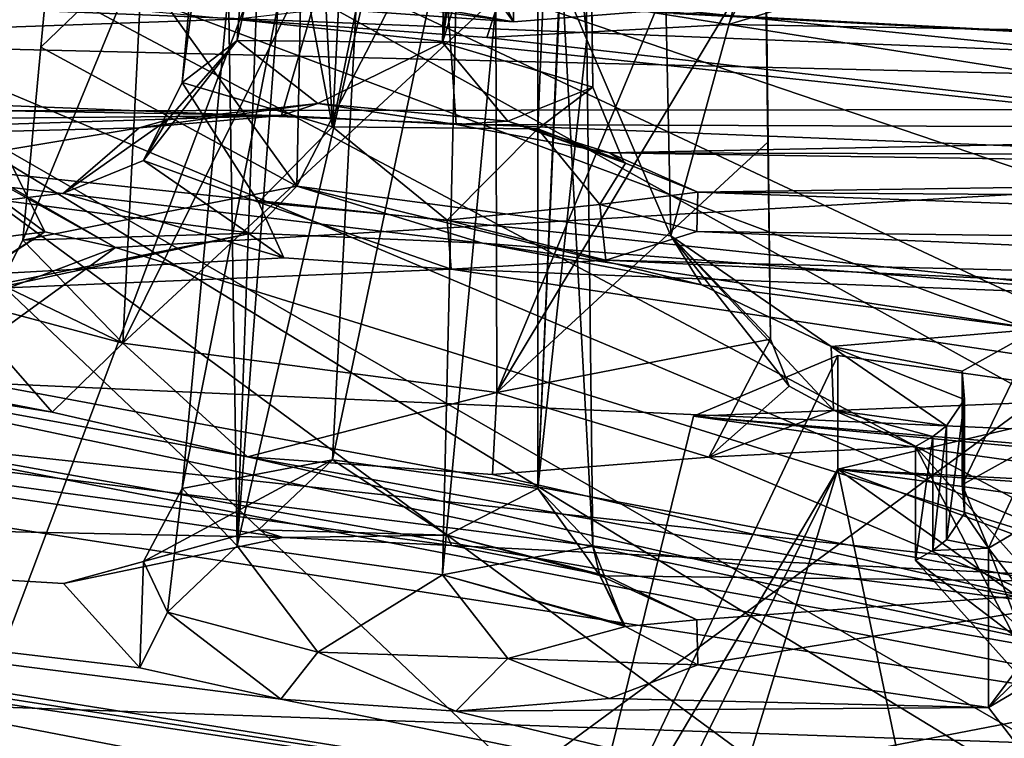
# Model space of a CAD drawing. Header units: metres. Extents: x -204 to 106, y -88 to 116.
# Tile 223 of 256: x -137.31 to -133.1, y -18.33 to -15.26. Entities that reach past the tile are written whole.
import ezdxf

# ---------------------------------------------------------------- set-up
doc = ezdxf.new("R2010")
doc.units = ezdxf.units.M
doc.layers.add('solid_20472013_1', color=7, linetype='CONTINUOUS')

msp = doc.modelspace()

# ---------------------------------------------------------------- linework, layer by layer
at = {"layer": 'solid_20472013_1'}
for points in [[(-150, -9.606652, 273.363556), (-150, -19.59392, 275.577667), (-137.175049, -19.971962, 274.100586)], [(-150, -9.606652, 273.363556), (-137.175049, -19.971962, 274.100586), (-125.047997, -11.055369, 267.55307)], [(-125.047997, -11.055369, 267.55307), (-137.175049, -19.971962, 274.100586), (-125.06485, -21.074018, 269.749176)], [(-136.054749, -11.073098, 221.538422), (-136.382751, -15.344858, 222.734741), (-136.617508, -15.524954, 221.873154)], [(-136.419586, -13.369011, 221.390274), (-136.054749, -11.073098, 221.538422), (-136.617508, -15.524954, 221.873154)], [(-135.4021, -11.069243, 221.72905), (-135.504623, -15.354363, 222.979645), (-136.382751, -15.344858, 222.734741)], [(-135.4021, -11.069243, 221.72905), (-136.382751, -15.344858, 222.734741), (-136.054749, -11.073098, 221.538422)], [(-135.092926, -11.126904, 221.563507), (-135.504623, -15.354363, 222.979645), (-135.4021, -11.069243, 221.72905)], [(-135.092926, -11.126904, 221.563507), (-134.914322, -11.206886, 221.266876), (-135.504623, -15.354363, 222.979645)], [(-136.419586, -13.369011, 221.390274), (-135.974411, -15.713526, 221.256088), (-136.221359, -11.209606, 220.906616)], [(-136.221359, -11.209606, 220.906616), (-135.974411, -15.713526, 221.256088), (-135.754044, -11.344598, 220.449493)], [(-134.887909, -13.377178, 221.815292), (-135.504623, -15.354363, 222.979645), (-134.914322, -11.206886, 221.266876)], [(-134.915405, -11.287175, 220.9207), (-135.096161, -15.723028, 221.501053), (-134.861526, -15.543966, 222.362808)], [(-135.095871, -11.345721, 220.620163), (-135.096161, -15.723028, 221.501053), (-134.915405, -11.287175, 220.9207)], [(-134.887909, -13.377178, 221.815292), (-134.915405, -11.287175, 220.9207), (-134.861526, -15.543966, 222.362808)], [(-135.754044, -11.344598, 220.449493), (-135.974411, -15.713526, 221.256088), (-135.095871, -11.345721, 220.620163)], [(-135.095871, -11.345721, 220.620163), (-135.974411, -15.713526, 221.256088), (-135.096161, -15.723028, 221.501053)], [(-133.430191, -12.567386, 214.175125), (-117.288551, -15.281728, 211.410995), (-116.628708, -15.967309, 209.47496)], [(-133.390976, -12.900486, 212.936584), (-133.430191, -12.567386, 214.175125), (-116.628708, -15.967309, 209.47496)], [(-133.430191, -12.567386, 214.175125), (-116.377174, -15.059706, 212.784683), (-117.288551, -15.281728, 211.410995)], [(-135.754044, -12.900531, 214.208984), (-135.974426, -17.136744, 215.547882), (-136.617508, -17.259935, 214.91452)], [(-136.419586, -15.129651, 214.328735), (-135.754044, -12.900531, 214.208984), (-136.617508, -17.259935, 214.91452)], [(-135.095871, -12.981647, 214.058823), (-135.974426, -17.136744, 215.547882), (-135.754044, -12.900531, 214.208984)], [(-135.594452, -12.924878, 233.812698), (-135.594879, -13.606384, 233.983032), (-129.813614, -15.723935, 225.490005)], [(-129.81366, -15.382665, 225.405029), (-135.594452, -12.924878, 233.812698), (-129.813614, -15.723935, 225.490005)], [(-129.81366, -15.382665, 225.405029), (-129.813614, -15.041448, 225.319839), (-135.594452, -12.924878, 233.812698)], [(-122.411354, -15.311388, 208.51535), (-133.390976, -12.900486, 212.936584), (-116.628708, -15.967309, 209.47496)], [(-122.411354, -15.311388, 208.51535), (-124.491455, -14.826192, 209.212402), (-133.390976, -12.900486, 212.936584)], [(-136.419586, -15.129651, 214.328735), (-136.382736, -17.505413, 214.069229), (-136.221359, -12.995946, 213.741989)], [(-136.221359, -12.995946, 213.741989), (-136.382736, -17.505413, 214.069229), (-136.054749, -13.172029, 213.120056)], [(-135.095871, -12.981647, 214.058823), (-135.096298, -17.26009, 215.336182), (-135.974426, -17.136744, 215.547882)], [(-134.915405, -13.071048, 213.765976), (-135.096298, -17.26009, 215.336182), (-135.095871, -12.981647, 214.058823)], [(-134.915405, -13.071048, 213.765976), (-134.914322, -13.162678, 213.422623), (-135.096298, -17.26009, 215.336182)], [(-133.448074, -14.333747, 215.340652), (-126.823799, -15.635008, 212.753235), (-126.823799, -13.075562, 223.0186)], [(-129.696777, -17.030798, 200.370514), (-137.234146, -14.469007, 206.548141), (-134.066284, -13.141555, 211.872223)], [(-136.054749, -13.172029, 213.120056), (-136.382736, -17.505413, 214.069229), (-135.4021, -13.258124, 212.949936)], [(-134.887909, -15.336394, 213.957306), (-135.096298, -17.26009, 215.336182), (-134.914322, -13.162678, 213.422623)], [(-134.887909, -15.336394, 213.957306), (-134.914322, -13.162678, 213.422623), (-135.092926, -13.231318, 213.123169)], [(-134.066284, -13.141555, 211.872223), (-122.473778, -18.115486, 199.86795), (-122.65712, -18.889112, 197.652359)], [(-129.696777, -17.030798, 200.370514), (-134.066284, -13.141555, 211.872223), (-122.65712, -18.889112, 197.652359)], [(-125.928673, -15.668511, 205.836151), (-122.473778, -18.115486, 199.86795), (-134.066284, -13.141555, 211.872223)], [(-125.928673, -15.668511, 205.836151), (-134.066284, -13.141555, 211.872223), (-126.171852, -15.016415, 207.878662)], [(-135.4021, -13.258124, 212.949936), (-136.382736, -17.505413, 214.069229), (-135.504471, -17.628777, 213.857513)], [(-135.092926, -13.231318, 213.123169), (-135.504471, -17.628777, 213.857513), (-134.861526, -17.506601, 214.491104)], [(-135.4021, -13.258124, 212.949936), (-135.504471, -17.628777, 213.857513), (-135.092926, -13.231318, 213.123169)], [(-134.887909, -15.336394, 213.957306), (-135.092926, -13.231318, 213.123169), (-134.861526, -17.506601, 214.491104)], [(-136.419586, -13.369011, 221.390274), (-136.617508, -15.524954, 221.873154), (-135.974411, -15.713526, 221.256088)], [(-134.887909, -13.377178, 221.815292), (-134.861526, -15.543966, 222.362808), (-135.504623, -15.354363, 222.979645)], [(-136.093323, -13.472302, 212.004425), (-135.20015, -15.2659, 212.183685), (-136.244614, -15.191215, 212.217529)], [(-136.093323, -13.472302, 212.004425), (-135.181442, -13.536297, 211.978882), (-135.20015, -15.2659, 212.183685)], [(-135.181442, -13.536297, 211.978882), (-134.27977, -15.192291, 212.677551), (-135.20015, -15.2659, 212.183685)], [(-139.901764, -15.155001, 224.959579), (-139.362778, -15.291788, 224.448837), (-135.594879, -13.606384, 233.983032)], [(-139.393021, -15.611386, 223.026031), (-136.193085, -15.66609, 223.525513), (-135.594879, -13.606384, 233.983032)], [(-139.174454, -15.460096, 223.735764), (-139.393021, -15.611386, 223.026031), (-135.594879, -13.606384, 233.983032)], [(-139.174454, -15.460096, 223.735764), (-135.594879, -13.606384, 233.983032), (-139.362778, -15.291788, 224.448837)], [(-136.193085, -15.66609, 223.525513), (-135.445999, -15.704051, 223.563156), (-135.594879, -13.606384, 233.983032)], [(-135.445999, -15.704051, 223.563156), (-129.813614, -15.723935, 225.490005), (-135.594879, -13.606384, 233.983032)], [(-136.093964, -14.334008, 215.457382), (-137.145752, -14.554226, 214.385788), (-136.127533, -15.96805, 215.989258)], [(-135.30249, -14.371494, 215.502274), (-136.093964, -14.334008, 215.457382), (-136.127533, -15.96805, 215.989258)], [(-133.448074, -14.333747, 215.340652), (-133.136108, -14.88241, 213.360352), (-126.823799, -15.635008, 212.753235)], [(-135.30249, -14.371494, 215.502274), (-136.127533, -15.96805, 215.989258), (-134.528336, -16.179264, 215.599945)], [(-134.563217, -14.51492, 215.138535), (-135.30249, -14.371494, 215.502274), (-134.528336, -16.179264, 215.599945)], [(-131.762726, -17.040655, 199.759872), (-137.841339, -14.765288, 205.45726), (-137.234146, -14.469007, 206.548141)], [(-129.696777, -17.030798, 200.370514), (-131.762726, -17.040655, 199.759872), (-137.234146, -14.469007, 206.548141)], [(-134.128098, -14.724634, 214.455185), (-134.563217, -14.51492, 215.138535), (-134.528336, -16.179264, 215.599945)], [(-137.221939, -15.374331, 214.611313), (-136.127533, -15.96805, 215.989258), (-137.145752, -14.554226, 214.385788)], [(-137.221939, -15.374331, 214.611313), (-137.145752, -14.554226, 214.385788), (-136.785294, -14.953348, 212.972092)], [(-137.926178, -19.377832, 271.020966), (-149.883606, -14.585175, 271.453369), (-136.287064, -15.031153, 269.664642)], [(-136.395477, -15.253431, 219.957642), (-141.820007, -15.445498, 218.157745), (-142.442673, -14.688193, 221.195114)], [(-134.128098, -14.724634, 214.455185), (-134.528336, -16.179264, 215.599945), (-134.101166, -16.621197, 214.060379)], [(-134.128098, -14.724634, 214.455185), (-134.101166, -16.621197, 214.060379), (-134.111404, -15.778392, 213.853073)], [(-134.128098, -14.724634, 214.455185), (-134.111404, -15.778392, 213.853073), (-134.121582, -14.940677, 213.647018)], [(-132.356476, -17.676289, 197.783997), (-138.971725, -14.889307, 204.862366), (-137.841339, -14.765288, 205.45726)], [(-132.356476, -17.676289, 197.783997), (-137.841339, -14.765288, 205.45726), (-131.762726, -17.040655, 199.759872)], [(-138.971725, -14.889307, 204.862366), (-131.470459, -20.416451, 190.816742), (-132.449478, -21.070047, 189.008987)], [(-137.994186, -18.585415, 194.134995), (-138.971725, -14.889307, 204.862366), (-132.449478, -21.070047, 189.008987)], [(-138.971725, -14.889307, 204.862366), (-129.8508, -20.447798, 191.171524), (-131.470459, -20.416451, 190.816742)], [(-138.971725, -14.889307, 204.862366), (-128.450104, -20.948263, 190.368835), (-129.8508, -20.447798, 191.171524)], [(-132.356476, -17.676289, 197.783997), (-128.450104, -20.948263, 190.368835), (-138.971725, -14.889307, 204.862366)], [(-133.136108, -14.88241, 213.360352), (-134.517151, -15.229184, 211.730804), (-126.823799, -15.635008, 212.753235)], [(-134.121582, -14.940677, 213.647018), (-134.111404, -15.778392, 213.853073), (-135.2715, -16.850227, 212.908875)], [(-134.544586, -15.101277, 212.944702), (-134.121582, -14.940677, 213.647018), (-135.2715, -16.850227, 212.908875)], [(-136.785294, -14.953348, 212.972092), (-136.870773, -16.639193, 213.297501), (-137.298569, -16.199095, 214.838104)], [(-137.221939, -15.374331, 214.611313), (-136.785294, -14.953348, 212.972092), (-137.298569, -16.199095, 214.838104)], [(-136.785294, -14.953348, 212.972092), (-136.110565, -15.10383, 212.56575), (-136.870773, -16.639193, 213.297501)], [(-137.926178, -19.377832, 271.020966), (-136.287064, -15.031153, 269.664642), (-126.512871, -20.441029, 266.948547)], [(-137.076569, -15.002307, 212.731232), (-135.20015, -15.2659, 212.183685), (-136.110565, -15.10383, 212.56575)], [(-137.076569, -15.002307, 212.731232), (-136.244614, -15.191215, 212.217529), (-135.20015, -15.2659, 212.183685)], [(-123.648209, -16.323189, 264.482574), (-136.287064, -15.031153, 269.664642), (-130.018646, -15.177429, 267.571442)], [(-126.512871, -20.441029, 266.948547), (-136.287064, -15.031153, 269.664642), (-123.648209, -16.323189, 264.482574)], [(-135.246155, -15.123513, 220.225098), (-134.147034, -15.00472, 221.05864), (-134.281113, -15.276546, 220.424591)], [(-134.147034, -15.00472, 221.05864), (-133.668518, -15.091166, 221.390594), (-134.281113, -15.276546, 220.424591)], [(-136.67337, -15.110684, 211.665192), (-138.282883, -15.175501, 211.118439), (-126.823799, -15.635008, 212.753235)], [(-136.110565, -15.10383, 212.56575), (-135.276855, -15.161317, 212.546524), (-136.870773, -16.639193, 213.297501)], [(-134.517151, -15.229184, 211.730804), (-136.67337, -15.110684, 211.665192), (-126.823799, -15.635008, 212.753235)], [(-135.20015, -15.2659, 212.183685), (-135.276855, -15.161317, 212.546524), (-136.110565, -15.10383, 212.56575)], [(-135.276855, -15.161317, 212.546524), (-134.544586, -15.101277, 212.944702), (-135.2715, -16.850227, 212.908875)], [(-134.281113, -15.276546, 220.424591), (-133.668518, -15.091166, 221.390594), (-127.753418, -15.393888, 222.345612)], [(-133.668518, -15.091166, 221.390594), (-127.639908, -15.083036, 223.776321), (-127.753418, -15.393888, 222.345612)], [(-136.419586, -15.129651, 214.328735), (-136.617508, -17.259935, 214.91452), (-136.382736, -17.505413, 214.069229)], [(-135.246155, -15.123513, 220.225098), (-135.31427, -15.332711, 219.904297), (-136.395477, -15.253431, 219.957642)], [(-135.246155, -15.123513, 220.225098), (-134.281113, -15.276546, 220.424591), (-135.31427, -15.332711, 219.904297)], [(-138.282883, -15.175501, 211.118439), (-138.920853, -15.345858, 210.400696), (-126.823799, -15.635008, 212.753235)], [(-135.276855, -15.161317, 212.546524), (-135.2715, -16.850227, 212.908875), (-136.870773, -16.639193, 213.297501)], [(-135.20015, -15.2659, 212.183685), (-134.27977, -15.192291, 212.677551), (-135.276855, -15.161317, 212.546524)], [(-136.395477, -15.253431, 219.957642), (-130.269043, -15.907794, 219.141769), (-141.820007, -15.445498, 218.157745)], [(-136.395477, -15.253431, 219.957642), (-135.31427, -15.332711, 219.904297), (-130.269043, -15.907794, 219.141769)], [(-135.31427, -15.332711, 219.904297), (-134.281113, -15.276546, 220.424591), (-130.269043, -15.907794, 219.141769)], [(-134.281113, -15.276546, 220.424591), (-127.753418, -15.393888, 222.345612), (-130.269043, -15.907794, 219.141769)], [(-138.920853, -15.345858, 210.400696), (-137.950317, -15.646304, 209.517197), (-126.823799, -15.635008, 212.753235)], [(-136.382751, -15.344858, 222.734741), (-136.783173, -15.858358, 221.910538), (-136.617508, -15.524954, 221.873154)], [(-136.382751, -15.344858, 222.734741), (-136.679794, -15.684114, 222.697861), (-136.783173, -15.858358, 221.910538)], [(-136.382751, -15.344858, 222.734741), (-136.037308, -15.613861, 223.196106), (-136.679794, -15.684114, 222.697861)], [(-136.382751, -15.344858, 222.734741), (-135.504623, -15.354363, 222.979645), (-136.037308, -15.613861, 223.196106)], [(-135.504623, -15.354363, 222.979645), (-135.224854, -15.690344, 223.110046), (-136.037308, -15.613861, 223.196106)], [(-135.504623, -15.354363, 222.979645), (-134.861526, -15.543966, 222.362808), (-135.224854, -15.690344, 223.110046)], [(-134.887909, -15.336394, 213.957306), (-134.861526, -17.506601, 214.491104), (-135.096298, -17.26009, 215.336182)], [(-137.221939, -15.374331, 214.611313), (-137.298569, -16.199095, 214.838104), (-136.127533, -15.96805, 215.989258)], [(-130.269043, -15.907794, 219.141769), (-132.499786, -16.431099, 216.315445), (-141.820007, -15.445498, 218.157745)], [(-135.332733, -16.211647, 216.38031), (-141.820007, -15.445498, 218.157745), (-132.499786, -16.431099, 216.315445)], [(-136.320877, -16.168865, 216.309433), (-137.602585, -16.443001, 214.98288), (-141.820007, -15.445498, 218.157745)], [(-135.332733, -16.211647, 216.38031), (-136.320877, -16.168865, 216.309433), (-141.820007, -15.445498, 218.157745)], [(-136.290588, -16.035509, 221.288498), (-136.617508, -15.524954, 221.873154), (-136.783173, -15.858358, 221.910538)], [(-135.974411, -15.713526, 221.256088), (-136.617508, -15.524954, 221.873154), (-136.290588, -16.035509, 221.288498)], [(-134.861526, -15.543966, 222.362808), (-134.729752, -15.862491, 222.478622), (-135.224854, -15.690344, 223.110046)], [(-135.096161, -15.723028, 221.501053), (-134.729752, -15.862491, 222.478622), (-134.861526, -15.543966, 222.362808)], [(-139.393021, -15.611386, 223.026031), (-139.955139, -15.70159, 222.526993), (-136.193085, -15.66609, 223.525513)], [(-136.037308, -15.613861, 223.196106), (-136.193085, -15.66609, 223.525513), (-136.801575, -15.717925, 223.139587)], [(-136.037308, -15.613861, 223.196106), (-136.801575, -15.717925, 223.139587), (-136.679794, -15.684114, 222.697861)], [(-136.037308, -15.613861, 223.196106), (-135.445999, -15.704051, 223.563156), (-136.193085, -15.66609, 223.525513)], [(-135.224854, -15.690344, 223.110046), (-135.445999, -15.704051, 223.563156), (-136.037308, -15.613861, 223.196106)], [(-137.950317, -15.646304, 209.517197), (-136.90332, -16.229149, 207.72023), (-126.823799, -15.635008, 212.753235)], [(-137.872406, -15.671425, 209.019958), (-136.90332, -16.229149, 207.72023), (-137.950317, -15.646304, 209.517197)], [(-136.90332, -16.229149, 207.72023), (-131.414124, -17.940989, 203.504456), (-126.823799, -15.635008, 212.753235)], [(-136.801575, -15.717925, 223.139587), (-136.193085, -15.66609, 223.525513), (-142.719849, -15.871741, 221.371918)], [(-139.955139, -15.70159, 222.526993), (-142.719849, -15.871741, 221.371918), (-136.193085, -15.66609, 223.525513)], [(-137.435501, -15.701159, 207.920441), (-137.979996, -16.261869, 205.973297), (-137.204285, -16.162313, 207.492401)], [(-137.872406, -15.671425, 209.019958), (-137.204285, -16.162313, 207.492401), (-136.90332, -16.229149, 207.72023)], [(-137.435501, -15.701159, 207.920441), (-137.204285, -16.162313, 207.492401), (-137.872406, -15.671425, 209.019958)], [(-136.679794, -15.684114, 222.697861), (-136.801575, -15.717925, 223.139587), (-137.125427, -15.997365, 221.850677)], [(-136.679794, -15.684114, 222.697861), (-137.125427, -15.997365, 221.850677), (-136.783173, -15.858358, 221.910538)], [(-135.224854, -15.690344, 223.110046), (-134.790222, -15.824539, 223.221481), (-135.445999, -15.704051, 223.563156)], [(-135.445999, -15.704051, 223.563156), (-134.790222, -15.824539, 223.221481), (-129.813614, -15.723935, 225.490005)], [(-134.722473, -15.869596, 222.482391), (-134.790222, -15.824539, 223.221481), (-135.224854, -15.690344, 223.110046)], [(-134.729752, -15.862491, 222.478622), (-134.722473, -15.869596, 222.482391), (-135.224854, -15.690344, 223.110046)], [(-136.801575, -15.717925, 223.139587), (-142.719849, -15.871741, 221.371918), (-142.119995, -16.601276, 218.445908)], [(-137.125427, -15.997365, 221.850677), (-136.801575, -15.717925, 223.139587), (-142.119995, -16.601276, 218.445908)], [(-135.974411, -15.713526, 221.256088), (-136.290588, -16.035509, 221.288498), (-135.483963, -16.113457, 221.192337)], [(-135.096161, -15.723028, 221.501053), (-135.974411, -15.713526, 221.256088), (-135.483963, -16.113457, 221.192337)], [(-135.096161, -15.723028, 221.501053), (-135.483963, -16.113457, 221.192337), (-134.83136, -16.045614, 221.685135)], [(-135.096161, -15.723028, 221.501053), (-134.722473, -15.869596, 222.482391), (-134.729752, -15.862491, 222.478622)], [(-135.096161, -15.723028, 221.501053), (-134.83136, -16.045614, 221.685135), (-134.722473, -15.869596, 222.482391)], [(-134.790222, -15.824539, 223.221481), (-129.489868, -15.839938, 225.096619), (-129.813614, -15.723935, 225.490005)], [(-134.111404, -15.778392, 213.853073), (-134.101166, -16.621197, 214.060379), (-135.2715, -16.850227, 212.908875)], [(-134.790222, -15.824539, 223.221481), (-128.974762, -15.913692, 224.989548), (-129.489868, -15.839938, 225.096619)], [(-134.790222, -15.824539, 223.221481), (-134.412247, -15.992792, 222.598785), (-128.974762, -15.913692, 224.989548)], [(-134.722473, -15.869596, 222.482391), (-134.412247, -15.992792, 222.598785), (-134.790222, -15.824539, 223.221481)], [(-136.783173, -15.858358, 221.910538), (-137.125427, -15.997365, 221.850677), (-136.182358, -16.27429, 220.90892)], [(-136.290588, -16.035509, 221.288498), (-136.783173, -15.858358, 221.910538), (-136.182358, -16.27429, 220.90892)], [(-134.83136, -16.045614, 221.685135), (-134.412247, -15.992792, 222.598785), (-134.722473, -15.869596, 222.482391)], [(-134.412247, -15.992792, 222.598785), (-128.050858, -16.040594, 224.840622), (-128.974762, -15.913692, 224.989548)], [(-136.182358, -16.27429, 220.90892), (-137.125427, -15.997365, 221.850677), (-142.119995, -16.601276, 218.445908)], [(-136.127533, -15.96805, 215.989258), (-137.298569, -16.199095, 214.838104), (-136.320877, -16.168865, 216.309433)], [(-136.127533, -15.96805, 215.989258), (-136.320877, -16.168865, 216.309433), (-135.332733, -16.211647, 216.38031)], [(-136.127533, -15.96805, 215.989258), (-135.332733, -16.211647, 216.38031), (-134.396576, -16.389755, 215.933701)], [(-134.528336, -16.179264, 215.599945), (-136.127533, -15.96805, 215.989258), (-134.396576, -16.389755, 215.933701)], [(-134.83136, -16.045614, 221.685135), (-134.417419, -16.1616, 221.869461), (-134.412247, -15.992792, 222.598785)], [(-134.417419, -16.1616, 221.869461), (-127.37751, -16.249561, 224.217041), (-134.412247, -15.992792, 222.598785)], [(-134.412247, -15.992792, 222.598785), (-127.37751, -16.249561, 224.217041), (-128.050858, -16.040594, 224.840622)], [(-136.290588, -16.035509, 221.288498), (-136.182358, -16.27429, 220.90892), (-135.467865, -16.32309, 220.889771)], [(-136.290588, -16.035509, 221.288498), (-135.467865, -16.32309, 220.889771), (-135.483963, -16.113457, 221.192337)], [(-135.483963, -16.113457, 221.192337), (-134.806229, -16.283281, 221.239502), (-134.83136, -16.045614, 221.685135)], [(-134.83136, -16.045614, 221.685135), (-134.806229, -16.283281, 221.239502), (-134.417419, -16.1616, 221.869461)], [(-135.483963, -16.113457, 221.192337), (-135.467865, -16.32309, 220.889771), (-134.806229, -16.283281, 221.239502)], [(-137.979996, -16.261869, 205.973297), (-137.875076, -16.586054, 205.945999), (-137.204285, -16.162313, 207.492401)], [(-137.875076, -16.586054, 205.945999), (-137.869461, -16.594769, 205.942383), (-137.204285, -16.162313, 207.492401)], [(-137.204285, -16.162313, 207.492401), (-137.869461, -16.594769, 205.942383), (-136.90332, -16.229149, 207.72023)], [(-134.417419, -16.1616, 221.869461), (-134.806229, -16.283281, 221.239502), (-127.177551, -16.470173, 223.327423)], [(-134.417419, -16.1616, 221.869461), (-127.177551, -16.470173, 223.327423), (-127.37751, -16.249561, 224.217041)], [(-137.397736, -16.385963, 214.912079), (-137.602585, -16.443001, 214.98288), (-136.320877, -16.168865, 216.309433)], [(-137.298569, -16.199095, 214.838104), (-137.397736, -16.385963, 214.912079), (-136.320877, -16.168865, 216.309433)], [(-136.870773, -16.639193, 213.297501), (-137.397736, -16.385963, 214.912079), (-137.298569, -16.199095, 214.838104)], [(-134.528336, -16.179264, 215.599945), (-134.396576, -16.389755, 215.933701), (-133.842773, -16.653452, 215.077469)], [(-134.528336, -16.179264, 215.599945), (-133.842773, -16.653452, 215.077469), (-133.832321, -16.925224, 214.061935)], [(-134.022308, -16.822208, 214.088715), (-134.528336, -16.179264, 215.599945), (-133.832321, -16.925224, 214.061935)], [(-134.022308, -16.822208, 214.088715), (-134.101166, -16.621197, 214.060379), (-134.528336, -16.179264, 215.599945)], [(-137.869461, -16.594769, 205.942383), (-137.65477, -16.775826, 205.766266), (-136.90332, -16.229149, 207.72023)], [(-136.90332, -16.229149, 207.72023), (-137.65477, -16.775826, 205.766266), (-131.414124, -17.940989, 203.504456)], [(-135.332733, -16.211647, 216.38031), (-132.499786, -16.431099, 216.315445), (-132.959579, -16.578503, 215.61171)], [(-134.396576, -16.389755, 215.933701), (-135.332733, -16.211647, 216.38031), (-132.959579, -16.578503, 215.61171)], [(-135.467865, -16.32309, 220.889771), (-136.182358, -16.27429, 220.90892), (-142.119995, -16.601276, 218.445908)], [(-134.806229, -16.283281, 221.239502), (-135.467865, -16.32309, 220.889771), (-127.516693, -16.629948, 222.463867)], [(-134.806229, -16.283281, 221.239502), (-127.516693, -16.629948, 222.463867), (-127.177551, -16.470173, 223.327423)], [(-135.467865, -16.32309, 220.889771), (-142.119995, -16.601276, 218.445908), (-130.027664, -17.140316, 219.265244)], [(-135.467865, -16.32309, 220.889771), (-130.027664, -17.140316, 219.265244), (-127.516693, -16.629948, 222.463867)], [(-136.870773, -16.639193, 213.297501), (-137.602585, -16.443001, 214.98288), (-137.397736, -16.385963, 214.912079)], [(-133.842773, -16.653452, 215.077469), (-134.396576, -16.389755, 215.933701), (-132.959579, -16.578503, 215.61171)], [(-137.173355, -16.933514, 213.241302), (-138.924271, -16.652103, 213.947937), (-139.731201, -16.437916, 214.612976)], [(-137.173355, -16.933514, 213.241302), (-139.731201, -16.437916, 214.612976), (-137.602585, -16.443001, 214.98288)], [(-136.870773, -16.639193, 213.297501), (-137.173355, -16.933514, 213.241302), (-137.602585, -16.443001, 214.98288)], [(-133.842773, -16.653452, 215.077469), (-132.959579, -16.578503, 215.61171), (-133.282303, -16.758284, 214.837662)], [(-133.282303, -17.244831, 214.958969), (-133.282303, -16.758284, 214.837662), (-132.959579, -16.578503, 215.61171)], [(-133.282303, -17.244831, 214.958969), (-132.959579, -16.578503, 215.61171), (-132.958893, -17.0648, 215.734344)], [(-136.185852, -17.468956, 216.116577), (-142.119995, -16.601276, 218.445908), (-142.719849, -17.330811, 215.519897)], [(-142.119995, -16.601276, 218.445908), (-132.262924, -17.66305, 216.432846), (-130.027664, -17.140316, 219.265244)], [(-135.465378, -17.503267, 216.157013), (-132.262924, -17.66305, 216.432846), (-142.119995, -16.601276, 218.445908)], [(-136.185852, -17.468956, 216.116577), (-135.465378, -17.503267, 216.157013), (-142.119995, -16.601276, 218.445908)], [(-135.2715, -16.850227, 212.908875), (-134.101166, -16.621197, 214.060379), (-134.365692, -17.126459, 213.180573)], [(-134.022308, -16.822208, 214.088715), (-134.365692, -17.126459, 213.180573), (-134.101166, -16.621197, 214.060379)], [(-138.603729, -16.932924, 212.968475), (-138.924271, -16.652103, 213.947937), (-132.105804, -18.090336, 210.364487)], [(-136.33844, -17.124222, 212.721359), (-132.105804, -18.090336, 210.364487), (-138.924271, -16.652103, 213.947937)], [(-137.173355, -16.933514, 213.241302), (-136.33844, -17.124222, 212.721359), (-138.924271, -16.652103, 213.947937)], [(-136.870773, -16.639193, 213.297501), (-136.33844, -17.124222, 212.721359), (-137.173355, -16.933514, 213.241302)], [(-136.870773, -16.639193, 213.297501), (-135.2715, -16.850227, 212.908875), (-136.33844, -17.124222, 212.721359)], [(-133.842773, -16.653452, 215.077469), (-133.272079, -16.878746, 214.389023), (-133.34938, -16.992285, 213.945297)], [(-133.832321, -16.925224, 214.061935), (-133.842773, -16.653452, 215.077469), (-133.34938, -16.992285, 213.945297)], [(-133.842773, -16.653452, 215.077469), (-133.282303, -16.758284, 214.837662), (-133.272079, -16.878746, 214.389023)], [(-133.814102, -16.691998, 255.606476), (-134.430771, -16.950394, 254.570114), (-134.964096, -19.114464, 254.157639)], [(-133.814102, -17.177147, 255.727448), (-133.814102, -16.691998, 255.606476), (-134.964096, -19.114464, 254.157639)], [(-132.515381, -16.873394, 254.878937), (-134.430771, -16.950394, 254.570114), (-133.814102, -16.691998, 255.606476)], [(-132.515381, -16.873394, 254.878937), (-133.814102, -16.691998, 255.606476), (-133.814102, -17.177147, 255.727448)], [(-139.58992, -16.907223, 205.018967), (-131.414124, -17.940989, 203.504456), (-137.65477, -16.775826, 205.766266)], [(-133.272079, -17.36532, 214.51033), (-133.272079, -16.878746, 214.389023), (-133.282303, -16.758284, 214.837662)], [(-133.272079, -17.36532, 214.51033), (-133.282303, -16.758284, 214.837662), (-133.282303, -17.244831, 214.958969)], [(-134.022308, -16.822208, 214.088715), (-133.832321, -16.925224, 214.061935), (-134.365692, -17.126459, 213.180573)], [(-135.2715, -16.850227, 212.908875), (-135.290298, -17.199865, 212.685379), (-136.33844, -17.124222, 212.721359)], [(-135.2715, -16.850227, 212.908875), (-134.365692, -17.126459, 213.180573), (-135.290298, -17.199865, 212.685379)], [(-128.184875, -17.478252, 252.452988), (-134.430771, -16.950394, 254.570114), (-132.515381, -16.873394, 254.878937)], [(-128.184875, -17.478252, 252.452988), (-132.515381, -16.873394, 254.878937), (-133.814102, -17.177147, 255.727448)], [(-133.34938, -17.478863, 214.066605), (-133.34938, -16.992285, 213.945297), (-133.272079, -16.878746, 214.389023)], [(-133.34938, -17.478863, 214.066605), (-133.272079, -16.878746, 214.389023), (-133.272079, -17.36532, 214.51033)], [(-139.58992, -16.907223, 205.018967), (-139.685623, -19.536776, 197.104095), (-131.414124, -17.940989, 203.504456)], [(-134.365692, -17.126459, 213.180573), (-133.832321, -16.925224, 214.061935), (-133.482056, -17.080391, 213.583481)], [(-133.832321, -16.925224, 214.061935), (-133.408218, -17.037477, 213.761917), (-133.482056, -17.080391, 213.583481)], [(-133.832321, -16.925224, 214.061935), (-133.34938, -16.992285, 213.945297), (-133.408218, -17.037477, 213.761917)], [(-138.864929, -17.195835, 211.968491), (-138.603729, -16.932924, 212.968475), (-130.955368, -18.417574, 209.582397)], [(-138.603729, -16.932924, 212.968475), (-132.105804, -18.090336, 210.364487), (-130.955368, -18.417574, 209.582397)], [(-127.502563, -17.918081, 250.688919), (-134.964096, -19.114464, 254.157639), (-134.430771, -16.950394, 254.570114)], [(-127.502563, -17.918081, 250.688919), (-134.430771, -16.950394, 254.570114), (-126.885895, -17.659685, 251.725296)], [(-128.184875, -17.478252, 252.452988), (-126.885895, -17.659685, 251.725296), (-134.430771, -16.950394, 254.570114)], [(-133.408218, -17.524059, 213.88324), (-133.408218, -17.037477, 213.761917), (-133.34938, -16.992285, 213.945297)], [(-133.408218, -17.524059, 213.88324), (-133.34938, -16.992285, 213.945297), (-133.34938, -17.478863, 214.066605)], [(-132.262924, -16.981701, 216.26297), (-133.169037, -18.1959, 214.154663), (-133.169144, -17.515003, 213.983459)], [(-132.262924, -16.981701, 216.26297), (-133.169144, -17.515003, 213.983459), (-132.958893, -17.0648, 215.734344)], [(-132.26297, -17.3232, 216.348053), (-133.169037, -18.1959, 214.154663), (-132.262924, -16.981701, 216.26297)], [(-133.482056, -17.566965, 213.704788), (-133.482056, -17.080391, 213.583481), (-133.408218, -17.037477, 213.761917)], [(-133.482056, -17.566965, 213.704788), (-133.408218, -17.037477, 213.761917), (-133.408218, -17.524059, 213.88324)], [(-134.365692, -17.126459, 213.180573), (-133.482056, -17.080391, 213.583481), (-132.882462, -17.750944, 211.331955)], [(-132.880676, -18.239014, 211.450378), (-132.882462, -17.750944, 211.331955), (-133.482056, -17.080391, 213.583481)], [(-132.880676, -18.239014, 211.450378), (-133.482056, -17.080391, 213.583481), (-133.482056, -17.566965, 213.704788)], [(-133.169144, -17.515003, 213.983459), (-133.282303, -17.244831, 214.958969), (-132.958893, -17.0648, 215.734344)], [(-136.33844, -17.124222, 212.721359), (-132.882462, -17.750944, 211.331955), (-132.105804, -18.090336, 210.364487)], [(-136.33844, -17.124222, 212.721359), (-135.290298, -17.199865, 212.685379), (-132.882462, -17.750944, 211.331955)], [(-135.290298, -17.199865, 212.685379), (-134.365692, -17.126459, 213.180573), (-132.882462, -17.750944, 211.331955)], [(-135.974426, -17.136744, 215.547882), (-136.783173, -17.571861, 215.03804), (-136.617508, -17.259935, 214.91452)], [(-135.974426, -17.136744, 215.547882), (-136.290604, -17.436247, 215.670441), (-136.783173, -17.571861, 215.03804)], [(-135.974426, -17.136744, 215.547882), (-135.483978, -17.45993, 215.791931), (-136.290604, -17.436247, 215.670441)], [(-135.974426, -17.136744, 215.547882), (-135.096298, -17.26009, 215.336182), (-135.483978, -17.45993, 215.791931)], [(-133.814102, -17.177147, 255.727448), (-134.964096, -19.502583, 254.254395), (-134.464096, -19.293072, 255.094696)], [(-133.814102, -17.177147, 255.727448), (-134.964096, -19.114464, 254.157639), (-134.964096, -19.502583, 254.254395)], [(-133.814102, -17.177147, 255.727448), (-134.464096, -19.293072, 255.094696), (-132.374588, -24.023342, 260.004028)], [(-132.764984, -17.920835, 255.596497), (-133.814102, -17.177147, 255.727448), (-132.374588, -24.023342, 260.004028)], [(-132.515167, -17.358559, 254.999771), (-126.885895, -17.659685, 251.725296), (-133.814102, -17.177147, 255.727448)], [(-128.184875, -17.478252, 252.452988), (-133.814102, -17.177147, 255.727448), (-126.885895, -17.659685, 251.725296)], [(-132.730194, -17.579126, 255.31192), (-132.515167, -17.358559, 254.999771), (-133.814102, -17.177147, 255.727448)], [(-132.730194, -17.579126, 255.31192), (-133.814102, -17.177147, 255.727448), (-132.764984, -17.920835, 255.596497)], [(-137.505814, -18.190651, 208.737869), (-138.864929, -17.195835, 211.968491), (-130.955368, -18.417574, 209.582397)], [(-136.679794, -17.787643, 214.261063), (-136.617508, -17.259935, 214.91452), (-136.783173, -17.571861, 215.03804)], [(-136.382736, -17.505413, 214.069229), (-136.617508, -17.259935, 214.91452), (-136.679794, -17.787643, 214.261063)], [(-135.096298, -17.26009, 215.336182), (-134.83136, -17.631382, 215.324966), (-135.483978, -17.45993, 215.791931)], [(-135.096298, -17.26009, 215.336182), (-134.861526, -17.506601, 214.491104), (-134.83136, -17.631382, 215.324966)], [(-133.169144, -17.515003, 213.983459), (-133.272079, -17.36532, 214.51033), (-133.282303, -17.244831, 214.958969)], [(-136.195511, -18.159948, 213.522537), (-142.719849, -17.330811, 215.519897), (-132.639923, -18.888031, 211.802094)], [(-139.951843, -17.723408, 214.418594), (-132.639923, -18.888031, 211.802094), (-142.719849, -17.330811, 215.519897)], [(-137.125427, -17.666496, 215.156143), (-136.185852, -17.468956, 216.116577), (-142.719849, -17.330811, 215.519897)], [(-136.799088, -18.025707, 213.884369), (-137.125427, -17.666496, 215.156143), (-142.719849, -17.330811, 215.519897)], [(-136.195511, -18.159948, 213.522537), (-136.799088, -18.025707, 213.884369), (-142.719849, -17.330811, 215.519897)], [(-132.26297, -17.3232, 216.348053), (-132.262924, -17.66305, 216.432846), (-133.169037, -18.1959, 214.154663)], [(-133.169144, -17.515003, 213.983459), (-133.34938, -17.478863, 214.066605), (-133.272079, -17.36532, 214.51033)], [(-136.290604, -17.436247, 215.670441), (-136.185852, -17.468956, 216.116577), (-137.125427, -17.666496, 215.156143)], [(-136.290604, -17.436247, 215.670441), (-137.125427, -17.666496, 215.156143), (-136.783173, -17.571861, 215.03804)], [(-135.483978, -17.45993, 215.791931), (-136.185852, -17.468956, 216.116577), (-136.290604, -17.436247, 215.670441)], [(-135.483978, -17.45993, 215.791931), (-135.465378, -17.503267, 216.157013), (-136.185852, -17.468956, 216.116577)], [(-135.483978, -17.45993, 215.791931), (-134.804703, -17.632483, 215.828644), (-135.465378, -17.503267, 216.157013)], [(-134.83136, -17.631382, 215.324966), (-134.804703, -17.632483, 215.828644), (-135.483978, -17.45993, 215.791931)], [(-136.382736, -17.505413, 214.069229), (-136.679794, -17.787643, 214.261063), (-136.037308, -17.959526, 213.788162)], [(-135.504471, -17.628777, 213.857513), (-136.382736, -17.505413, 214.069229), (-136.037308, -17.959526, 213.788162)], [(-135.504471, -17.628777, 213.857513), (-134.729752, -17.842211, 214.538391), (-134.861526, -17.506601, 214.491104)], [(-135.465378, -17.503267, 216.157013), (-134.804703, -17.632483, 215.828644), (-132.262924, -17.66305, 216.432846)], [(-134.861526, -17.506601, 214.491104), (-134.729752, -17.842211, 214.538391), (-134.83136, -17.631382, 215.324966)], [(-133.169144, -17.515003, 213.983459), (-133.408218, -17.524059, 213.88324), (-133.34938, -17.478863, 214.066605)], [(-133.169144, -17.515003, 213.983459), (-132.641708, -18.205685, 211.635315), (-133.408218, -17.524059, 213.88324)], [(-133.169144, -17.515003, 213.983459), (-133.169037, -18.1959, 214.154663), (-132.639923, -18.888031, 211.802094)], [(-133.169144, -17.515003, 213.983459), (-132.639923, -18.888031, 211.802094), (-132.641708, -18.205685, 211.635315)], [(-132.641708, -18.205685, 211.635315), (-133.482056, -17.566965, 213.704788), (-133.408218, -17.524059, 213.88324)], [(-136.783173, -17.571861, 215.03804), (-137.125427, -17.666496, 215.156143), (-136.799088, -18.025707, 213.884369)], [(-136.679794, -17.787643, 214.261063), (-136.783173, -17.571861, 215.03804), (-136.799088, -18.025707, 213.884369)], [(-132.641708, -18.205685, 211.635315), (-132.880676, -18.239014, 211.450378), (-133.482056, -17.566965, 213.704788)], [(-135.504471, -17.628777, 213.857513), (-136.037308, -17.959526, 213.788162), (-135.224854, -17.986654, 213.900055)], [(-135.504471, -17.628777, 213.857513), (-134.722473, -17.85026, 214.538391), (-134.729752, -17.842211, 214.538391)], [(-135.504471, -17.628777, 213.857513), (-135.224854, -17.986654, 213.900055), (-134.722473, -17.85026, 214.538391)], [(-134.83136, -17.631382, 215.324966), (-134.41713, -17.820604, 215.215698), (-134.804703, -17.632483, 215.828644)], [(-134.722473, -17.85026, 214.538391), (-134.41713, -17.820604, 215.215698), (-134.83136, -17.631382, 215.324966)], [(-134.729752, -17.842211, 214.538391), (-134.722473, -17.85026, 214.538391), (-134.83136, -17.631382, 215.324966)], [(-134.804703, -17.632483, 215.828644), (-134.41713, -17.820604, 215.215698), (-132.262924, -17.66305, 216.432846)], [(-134.41713, -17.820604, 215.215698), (-134.412231, -18.013676, 214.493469), (-132.262924, -17.66305, 216.432846)], [(-134.412231, -18.013676, 214.493469), (-133.169037, -18.1959, 214.154663), (-132.262924, -17.66305, 216.432846)], [(-139.951843, -17.723408, 214.418594), (-139.391434, -17.878223, 213.934738), (-132.639923, -18.888031, 211.802094)], [(-136.679794, -17.787643, 214.261063), (-136.799088, -18.025707, 213.884369), (-136.195511, -18.159948, 213.522537)], [(-136.679794, -17.787643, 214.261063), (-136.195511, -18.159948, 213.522537), (-136.037308, -17.959526, 213.788162)], [(-135.224854, -17.986654, 213.900055), (-134.412231, -18.013676, 214.493469), (-134.722473, -17.85026, 214.538391)], [(-134.722473, -17.85026, 214.538391), (-134.412231, -18.013676, 214.493469), (-134.41713, -17.820604, 215.215698)], [(-139.391434, -17.878223, 213.934738), (-130.557724, -19.581068, 210.019882), (-132.639923, -18.888031, 211.802094)], [(-139.391434, -17.878223, 213.934738), (-139.174423, -18.077507, 213.238052), (-130.557724, -19.581068, 210.019882)], [(-128.035904, -20.082151, 250.276443), (-134.964096, -19.114464, 254.157639), (-127.502563, -17.918081, 250.688919)], [(-132.133377, -18.844353, 200.591583), (-131.414124, -17.940989, 203.504456), (-139.685623, -19.536776, 197.104095)], [(-136.037308, -17.959526, 213.788162), (-136.195511, -18.159948, 213.522537), (-135.448044, -18.211481, 213.50592)], [(-136.037308, -17.959526, 213.788162), (-135.448044, -18.211481, 213.50592), (-135.224854, -17.986654, 213.900055)], [(-135.224854, -17.986654, 213.900055), (-135.448044, -18.211481, 213.50592), (-134.79097, -18.157598, 213.863953)], [(-135.224854, -17.986654, 213.900055), (-134.79097, -18.157598, 213.863953), (-134.412231, -18.013676, 214.493469)], [(-134.79097, -18.157598, 213.863953), (-133.169037, -18.1959, 214.154663), (-134.412231, -18.013676, 214.493469)], [(-139.174423, -18.077507, 213.238052), (-139.362762, -18.263271, 212.530869), (-130.557724, -19.581068, 210.019882)], [(-135.448044, -18.211481, 213.50592), (-136.195511, -18.159948, 213.522537), (-132.639923, -18.888031, 211.802094)], [(-134.79097, -18.157598, 213.863953), (-135.448044, -18.211481, 213.50592), (-133.169037, -18.1959, 214.154663)], [(-137.505814, -18.190651, 208.737869), (-130.955368, -18.417574, 209.582397), (-137.199265, -20.28282, 202.101303)], [(-137.468353, -18.522032, 207.630478), (-137.505814, -18.190651, 208.737869), (-137.199265, -20.28282, 202.101303)], [(-135.448044, -18.211481, 213.50592), (-132.639923, -18.888031, 211.802094), (-133.169037, -18.1959, 214.154663)], [(-139.903061, -18.382418, 212.014984), (-130.557724, -19.581068, 210.019882), (-139.362762, -18.263271, 212.530869)], [(-140.640427, -18.400187, 211.840775), (-141.359726, -18.311411, 212.05957), (-130.557724, -19.581068, 210.019882)], [(-138.632217, -19.182333, 209.422638), (-130.557724, -19.581068, 210.019882), (-141.359726, -18.311411, 212.05957)]]:
    msp.add_3dface(points, dxfattribs=at)

doc.saveas('drawing.dxf')
